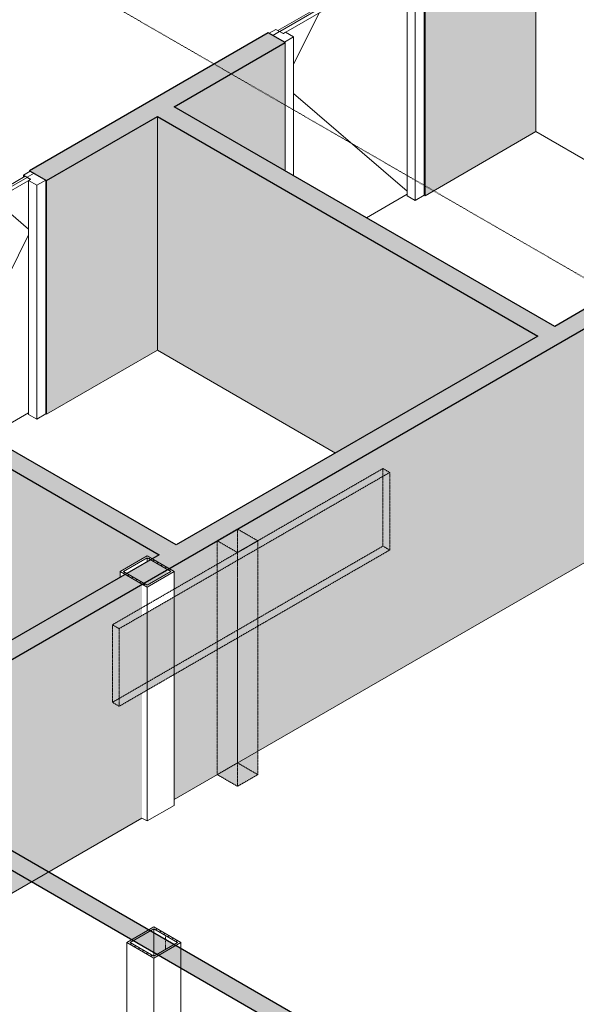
# Model space of a CAD drawing. Header units: millimetres. Extents: x 2807 to 348062, y -35711 to 43067.
# Tile 91 of 191: x 61382 to 64292, y -10368 to -5222. Entities that reach past the tile are written whole.
import ezdxf

# ---------------------------------------------------------------- set-up
doc = ezdxf.new("R2010")
doc.units = ezdxf.units.MM
for name, pattern in [('Hidden', [7.14375, 4.7625, -2.38125]), ('THO_hhidden', [2.5, 1.5, -1]), ('THO_hidden', [6, 3, -3])]:
    doc.linetypes.add(name, pattern=pattern)
for name, color, linetype, lineweight, true_color in [('A-AREA', 1, 'Continuous', 13, 0xff0000), ('A-DETL', 7, 'Continuous', 13, 0x00a600), ('G-ANNO-SYMB', 7, 'THO_hidden', 13, 0xff8040)]:
    doc.layers.add(name, color=color, linetype=linetype, lineweight=lineweight, true_color=true_color)
for name, color, linetype, lineweight in [('A-DOOR', 7, 'Continuous', 13), ('A-FLOR', 7, 'Continuous', 18), ('A-GENM', 7, 'Continuous', 13), ('A-WALL-PATT', 7, 'Continuous', 25), ('I-WALL', 7, 'Continuous', 18), ('S-COLS', 7, 'Continuous', 13)]:
    doc.layers.add(name, color=color, linetype=linetype, lineweight=lineweight)
pattern_1 = [(30, (3507.01, -1231.22), (-90.51002, 52.25596), [])]
pattern_2 = [(30, (3507, -1231.2), (-424.264, 244.949), [])]
pattern_3 = [(30, (3507.014, -1231.216), (-42.426292, 24.494494), []), (30, (3507.014, -1206.967), (-42.426292, 24.494494), [])]

# ---------------------------------------------------------------- blocks, each defined once
blk = doc.blocks.new('NLRS_32_DO_WPB_binnen deurkozijn hout_gen_tho - enkele deur_ rechtsdraaiend-V7-00 isometrie begane grond _plotview_')
at = {"layer": 'A-DOOR'}
h = blk.add_hatch(dxfattribs=at)
h.set_pattern_fill('FP_2', color=256, style=0, pattern_type=2)
h.set_pattern_definition(pattern_1)
h.paths.add_polyline_path([(60787.5, -6482.4), (60834.9, -6455), (60792.5, -6430.5), (60780.4, -6437.4), (60742.2, -6415.4), (60706.9, -6435.8)])
at = {"layer": 'A-GENM'}
h = blk.add_hatch(dxfattribs=at)
h.set_pattern_fill('FP_2', color=256, style=0, pattern_type=2)
h.set_pattern_definition(pattern_1)
h.paths.add_polyline_path([(61471.3, -6087.6), (61518.7, -6060.2), (61438, -6013.7), (61402.7, -6034.1), (61440.9, -6056.1), (61428.8, -6063.1)])
at = {"layer": 'A-DOOR'}
for p, q in [((61438, -6013.7), (61402.7, -6034.1)), ((61518.7, -6060.2), (61438, -6013.7)), ((61402.7, -6034.1), (61440.9, -6056.1)), ((61402.7, -6034.1), (61402.7, -6045.5)), ((61440.9, -6056.1), (61428.8, -6063.1)), ((61428.8, -6063.1), (61471.3, -6087.6)), ((61428.8, -7285.1), (61428.8, -6063.1)), ((61471.3, -6087.6), (61518.7, -6060.2)), ((61518.7, -7282.2), (61518.7, -6060.2)), ((61471.3, -7309.6), (61471.3, -6087.6)), ((60742.2, -6415.4), (60706.9, -6435.8)), ((60780.4, -6437.4), (60742.2, -6415.4)), ((60792.5, -6430.5), (60781.8, -6436.6)), ((60834.9, -6455), (60792.5, -6430.5)), ((60706.9, -6435.8), (60787.5, -6482.4)), ((60787.5, -6482.4), (60834.9, -6455)), ((60834.9, -6455), (60834.9, -7179.1)), ((61471.3, -7309.6), (61428.8, -7285.1)), ((61518.7, -7282.2), (61471.3, -7309.6))]:
    blk.add_line(p, q, dxfattribs=at)
blk = doc.blocks.new('NLRS_32_DO_UN_deur_gen_tho - dichte deur_ rechtsdraaiend-V8-00 isometrie begane grond _plotview_')
at = {"layer": 'A-GENM'}
h = blk.add_hatch(dxfattribs=at)
h.set_pattern_fill('FP_2', color=256, style=0, pattern_type=2)
h.set_pattern_definition(pattern_1)
h.paths.add_polyline_path([(60781.8, -6436.6), (61439.5, -6057), (61411.2, -6040.6), (60753.6, -6420.3)])
at = {"layer": 'A-GENM', "lineweight": 18}
for p, q in [((61411.2, -6040.6), (60753.6, -6420.3)), ((60781.8, -6436.6), (61439.5, -6057)), ((61439.5, -6057), (61411.2, -6040.6)), ((60753.6, -6420.3), (60781.8, -6436.6))]:
    blk.add_line(p, q, dxfattribs=at)
at = {"layer": 'A-GENM'}
for p, q in [((61252.5, -6164.9), (61428.8, -6316.6)), ((61252.5, -6164.9), (61428.8, -6316.6)), ((61428.8, -6347.1), (60975.5, -7260.3)), ((61428.8, -6347.1), (60975.5, -7260.3)), ((61216.6, -7399.5), (61428.8, -7276.9))]:
    blk.add_line(p, q, dxfattribs=at)
blk = doc.blocks.new('NLRS_01_GM_WPB_dummy digibord_gen_tho_HW - Digibord-V30-00 isometrie begane grond _plotview_')
at = {"layer": 'A-GENM', "true_color": 0x808080}
h = blk.add_hatch(dxfattribs=at)
h.set_pattern_fill('FP_3', color=8, style=0, pattern_type=2)
h.set_pattern_definition(pattern_2)
h.paths.add_polyline_path([(61902.5, -8404.8), (63316.7, -7588.4), (63281.4, -7567.9), (61867.2, -8384.4)])
at = {"layer": 'A-GENM', "linetype": 'THO_hhidden', "true_color": 0xdcf8f8, "transparency": 33554636}
for points in [[(61902.5, -8810.4), (63316.7, -7993.9), (63316.7, -7588.4), (61902.5, -8404.8), (61902.5, -8565.4)], [(62521.2, -9228.8), (62521.2, -8006.8), (62415.2, -7945.6), (62415.2, -9167.6)], [(62521.2, -9228.8), (62627.3, -9167.6), (62627.3, -7945.6), (62521.2, -8006.8)], [(61902.5, -8810.4), (61902.5, -8404.8), (61867.2, -8384.4), (61868.1, -8790.5)]]:
    blk.add_hatch(color=7, dxfattribs=at).paths.add_polyline_path(points)
at = {"layer": 'A-GENM', "true_color": 0x808080}
h = blk.add_hatch(dxfattribs=at)
h.set_pattern_fill('FP_3', color=8, style=0, pattern_type=2)
h.set_pattern_definition(pattern_2)
h.paths.add_polyline_path([(62521.2, -8006.8), (62627.3, -7945.6), (62521.2, -7884.3), (62415.2, -7945.6)])
at = {"layer": 'A-GENM', "linetype": 'THO_hhidden'}
for p, q in [((63281.4, -7567.9), (61867.2, -8384.4)), ((61902.5, -8404.8), (63316.7, -7588.4)), ((63316.7, -7588.4), (63281.4, -7567.9)), ((63316.7, -7993.9), (63316.7, -7588.4)), ((62521.2, -7884.3), (62415.2, -7945.6)), ((62627.3, -7945.6), (62521.2, -7884.3)), ((62415.2, -7945.6), (62521.2, -8006.8)), ((62415.2, -8068), (62415.2, -7945.6)), ((62521.2, -8006.8), (62627.3, -7945.6)), ((63316.7, -7993.9), (61902.5, -8810.4)), ((61867.2, -8384.4), (61902.5, -8404.8)), ((61867.2, -8789.9), (61867.2, -8384.4)), ((61902.5, -8810.4), (61902.5, -8404.8)), ((62627.3, -9167.6), (62627.3, -8391.9)), ((62521.2, -9228.8), (62521.2, -8453.1)), ((62415.2, -9167.6), (62415.2, -8514.4)), ((61902.5, -8810.4), (61867.2, -8789.9)), ((62521.2, -9228.8), (62415.2, -9167.6)), ((62627.3, -9167.6), (62521.2, -9228.8))]:
    blk.add_line(p, q, dxfattribs=at)
at = {"layer": 'A-GENM', "color": 9, "linetype": 'THO_hhidden', "true_color": 0xb0c6c6}
for p, q in [((63281.4, -7567.9), (63281.4, -7973.5)), ((62521.2, -7884.3), (62521.2, -8006.8)), ((61867.2, -8789.9), (63281.4, -7973.5)), ((62627.3, -8391.9), (62627.3, -7945.6)), ((63281.4, -7973.5), (63316.7, -7993.9)), ((62521.2, -8453.1), (62521.2, -8006.8)), ((62415.2, -8514.4), (62415.2, -8068)), ((62415.2, -9167.6), (62521.2, -9106.3)), ((62521.2, -9106.3), (62627.3, -9167.6))]:
    blk.add_line(p, q, dxfattribs=at)
at = {"layer": 'A-GENM', "color": 7, "linetype": 'THO_hhidden', "true_color": 0xdaf6f6}
blk.add_line((62521.2, -8006.8), (62521.2, -8453.1), dxfattribs=at)
at = {"layer": 'A-GENM', "color": 254, "linetype": 'THO_hhidden', "true_color": 0xd3eeee}
blk.add_line((62521.2, -8453.1), (62521.2, -9106.3), dxfattribs=at)
blk = doc.blocks.new('NLRS_28_SCO_UN_koker_gen_bcb - K200_200_12_5-V115-00 isometrie begane grond _plotview_')
at = {"layer": 'S-COLS'}
h = blk.add_hatch(dxfattribs=at)
h.set_pattern_fill('FP_5', color=256, style=0, pattern_type=2)
h.set_pattern_definition(pattern_3)
h.paths.add_polyline_path([(62083.7, -10127.1), (62225.2, -10045.5), (62083.7, -9963.8), (61942.3, -10045.5)])
h.paths.add_polyline_path([(62083.7, -10116.9), (61960, -10045.5), (62083.7, -9974), (62207.5, -10045.5), (62090.9, -10112.8)])
at = {"layer": 'S-COLS', "lineweight": 18}
for p, q in [((62083.7, -9963.8), (61942.3, -10045.5)), ((61960, -10045.5), (62083.7, -9974)), ((62225.2, -10045.5), (62083.7, -9963.8)), ((62083.7, -9974), (62207.5, -10045.5)), ((61942.3, -10045.5), (62083.7, -10127.1)), ((62083.7, -10116.9), (61960, -10045.5)), ((62083.7, -10127.1), (62225.2, -10045.5)), ((62207.5, -10045.5), (62083.7, -10116.9))]:
    blk.add_line(p, q, dxfattribs=at)
at = {"layer": 'S-COLS'}
for p, q in [((62083.7, -9974), (62083.7, -9994.5)), ((61942.3, -10045.5), (61942.3, -11267.5)), ((62225.2, -10076.1), (62225.2, -10045.5)), ((62083.7, -10127.1), (62083.7, -11349.1)), ((62083.7, -11349.1), (61942.3, -11267.5)), ((62110.2, -11333.8), (62083.7, -11349.1))]:
    blk.add_line(p, q, dxfattribs=at)
at = {"layer": 'S-COLS', "color": 252, "true_color": 0x879191}
for p, q in [((62083.7, -9994.5), (62083.7, -10096.5)), ((62225.2, -10178.2), (62225.2, -10076.1))]:
    blk.add_line(p, q, dxfattribs=at)
at = {"layer": 'S-COLS', "linetype": 'Hidden'}
blk.add_line((62145.6, -10009.8), (62145.6, -10030.2), dxfattribs=at)
at = {"layer": 'S-COLS', "color": 252, "linetype": 'Hidden', "true_color": 0x879191}
blk.add_line((62145.6, -10030.2), (62145.6, -10081.2), dxfattribs=at)
at = {"layer": 'S-COLS', "color": 253, "true_color": 0xa1a1a1}
for p, q in [((62083.7, -10096.5), (62083.7, -10116.9)), ((62225.2, -11267.5), (62225.2, -10178.2)), ((62225.2, -11267.5), (62110.2, -11333.8))]:
    blk.add_line(p, q, dxfattribs=at)
blk = doc.blocks.new('NLRS_32_DO_WPB_binnen deurkozijn hout_gen_tho - enkele deur_ linksdraaiend-V139-00 isometrie begane grond _plotview_')
at = {"layer": 'A-DOOR'}
h = blk.add_hatch(dxfattribs=at)
h.set_pattern_fill('FP_2', color=256, style=0, pattern_type=2)
h.set_pattern_definition(pattern_1)
h.paths.add_polyline_path([(62766.5, -5339.8), (62813.9, -5312.4), (62771.5, -5287.9), (62759.4, -5294.9), (62721.3, -5272.8), (62685.9, -5293.2)])
at = {"layer": 'A-GENM'}
h = blk.add_hatch(dxfattribs=at)
h.set_pattern_fill('FP_2', color=256, style=0, pattern_type=2)
h.set_pattern_definition(pattern_1)
h.paths.add_polyline_path([(63450.3, -4945), (63497.7, -4917.6), (63417.1, -4871.1), (63381.7, -4891.5), (63419.9, -4913.6), (63407.9, -4920.5)])
at = {"layer": 'A-DOOR'}
for p, q in [((63417.1, -4871.1), (63381.7, -4891.5)), ((63497.7, -4917.6), (63417.1, -4871.1)), ((63381.7, -4891.5), (63419.9, -4913.6)), ((63381.7, -4891.5), (63381.7, -4902.9)), ((63419.9, -4913.6), (63407.9, -4920.5)), ((63407.9, -4920.5), (63450.3, -4945)), ((63407.9, -6142.5), (63407.9, -4920.5)), ((63450.3, -4945), (63497.7, -4917.6)), ((63497.7, -6139.7), (63497.7, -4917.6)), ((63450.3, -6167), (63450.3, -4945)), ((62721.3, -5272.8), (62685.9, -5293.2)), ((62685.9, -5293.2), (62766.5, -5339.8)), ((62759.4, -5294.9), (62721.3, -5272.8)), ((62771.5, -5287.9), (62760.9, -5294)), ((62813.9, -5312.4), (62771.5, -5287.9)), ((62766.5, -5339.8), (62813.9, -5312.4)), ((62813.9, -5312.4), (62813.9, -6036.5)), ((63450.3, -6167), (63407.9, -6142.5)), ((63497.7, -6139.7), (63450.3, -6167))]:
    blk.add_line(p, q, dxfattribs=at)
blk = doc.blocks.new('NLRS_32_DO_UN_deur_gen_tho - dichte deur_ linksdraaiend-V140-00 isometrie begane grond _plotview_')
at = {"layer": 'A-GENM'}
h = blk.add_hatch(dxfattribs=at)
h.set_pattern_fill('FP_2', color=256, style=0, pattern_type=2)
h.set_pattern_definition(pattern_1)
h.paths.add_polyline_path([(62760.9, -5294), (63418.5, -4914.4), (63390.2, -4898), (62732.6, -5277.7)])
at = {"layer": 'A-GENM', "lineweight": 18}
for p, q in [((63390.2, -4898), (62732.6, -5277.7)), ((62760.9, -5294), (63418.5, -4914.4)), ((63418.5, -4914.4), (63390.2, -4898)), ((62732.6, -5277.7), (62760.9, -5294))]:
    blk.add_line(p, q, dxfattribs=at)
at = {"layer": 'A-GENM'}
for p, q in [((62947.9, -5186.1), (62813.9, -5456)), ((62813.9, -5608.4), (63407.9, -6119.1)), ((63195.6, -6256.9), (63407.9, -6134.3))]:
    blk.add_line(p, q, dxfattribs=at)
blk = doc.blocks.new('NLRS_28_SCO_UN_koker_gen_bcb - K200_200_12_5-V342-00 isometrie begane grond _plotview_')
at = {"layer": 'S-COLS'}
h = blk.add_hatch(dxfattribs=at)
h.set_pattern_fill('FP_5', color=256, style=0, pattern_type=2)
h.set_pattern_definition(pattern_3)
h.paths.add_polyline_path([(62048.4, -8188), (62189.8, -8106.3), (62048.4, -8024.7), (61906.9, -8106.3)])
h.paths.add_polyline_path([(62048.4, -8177.8), (61924.6, -8106.3), (62048.4, -8034.9), (62172.1, -8106.3), (62090.9, -8153.2)])
at = {"layer": 'S-COLS', "lineweight": 18}
for p, q in [((62048.4, -8024.7), (61906.9, -8106.3)), ((62189.8, -8106.3), (62048.4, -8024.7)), ((61924.6, -8106.3), (62048.4, -8034.9)), ((62048.4, -8034.9), (62172.1, -8106.3)), ((61906.9, -8106.3), (62048.4, -8188)), ((62048.4, -8177.8), (61924.6, -8106.3)), ((62048.4, -8188), (62189.8, -8106.3)), ((62172.1, -8106.3), (62048.4, -8177.8))]:
    blk.add_line(p, q, dxfattribs=at)
at = {"layer": 'S-COLS'}
for p, q in [((62048.4, -8034.9), (62048.4, -8055.3)), ((61906.9, -8136.9), (61906.9, -8106.3)), ((62189.8, -8198.2), (62189.8, -8106.3)), ((62048.4, -8279.8), (62048.4, -8188)), ((62189.8, -9328.3), (62189.8, -8644.5)), ((62048.4, -9410), (62048.4, -8726.2)), ((62189.8, -9328.3), (62048.4, -9410)), ((62048.4, -9410), (62021.8, -9394.7))]:
    blk.add_line(p, q, dxfattribs=at)
at = {"layer": 'S-COLS', "color": 9, "true_color": 0xb0c6c6}
for p, q in [((62189.8, -8644.5), (62189.8, -8198.2)), ((62048.4, -8726.2), (62048.4, -8279.8))]:
    blk.add_line(p, q, dxfattribs=at)

msp = doc.modelspace()

# ---------------------------------------------------------------- hatches: boundary and pattern name
at = {"layer": 'A-WALL-PATT', "lineweight": 13, "true_color": 0x808080}
h = msp.add_hatch(dxfattribs=at)
h.set_pattern_fill('FP_4', color=8, style=0, pattern_type=2)
h.set_pattern_definition([(90, (67811.3, -7960.7), (-848.528, 489.898), [])])
h.paths.add_polyline_path([(67811.3, -7960.7), (67810.4, -6738.2), (66158.4, -5784.4), (66158.4, -7006.4), (67667.5, -7877.7)])
h.paths.add_polyline_path([(64985.2, -6329.1), (65125.5, -6249.5), (65150.8, -6264.1), (66070, -5733.4), (64081.3, -4585.2), (64081.3, -5807.2), (64982.9, -6327.7)])
h.paths.add_polyline_path([(62948.4, -5153.1), (63381.7, -4902.9), (63381.7, -4891.5), (63413.2, -4871.1), (63413.2, -4868.9), (63992.9, -4534.1), (58521.7, -1375.3), (58521.7, -2597.3), (59894.1, -3389.7), (60033.1, -3309.4), (60174.5, -3391), (60174.5, -3551.6), (62902.8, -5126.8)])
h.paths.add_polyline_path([(57348.5, -1920), (57487.5, -1839.7), (57514, -1855), (58433.3, -1324.3), (53430.5, 1564.1), (53430.5, 342.1), (57346.1, -1918.6)])
h.paths.add_polyline_path([(52257.3, 1019.4), (52396.4, 1099.7), (52422.9, 1084.4), (53342.1, 1615.1), (47870.9, 4773.9), (47870.9, 3551.9), (52254.9, 1020.8)])
h.paths.add_polyline_path([(46770.5, 4187.2), (47159.3, 4411.6), (47159.3, 4460.6), (47202.7, 4488), (47202.7, 4490.2), (47782.5, 4824.9), (45793.7, 5973.1), (45793.7, 4751.1), (46583, 4295.5)])
h.paths.add_polyline_path([(44620.6, 5428.5), (44759.6, 5508.8), (44786.1, 5493.5), (45705.4, 6024.2), (44052.5, 6978.4), (44052.9, 5756.2), (44618.2, 5429.9)])
at = {"layer": 'A-WALL-PATT', "lineweight": 18, "true_color": 0xafafaf}
h = msp.add_hatch(color=253, dxfattribs=at)
h.paths.add_polyline_path([(58397.9, -7866.5), (60791.4, -6484.6), (60703, -6433.6), (58309.5, -7815.4)])
h.paths.add_polyline_path([(61522.5, -6062.5), (62770.4, -5342), (62682, -5291), (61434.2, -6011.4)])
h.paths.add_polyline_path([(63501.6, -4919.9), (64081.3, -4585.2), (63992.9, -4534.1), (63413.2, -4868.9)])
at = {"layer": 'A-WALL-PATT', "true_color": 0xf0f0f0}
h = msp.add_hatch(color=7, dxfattribs=at)
h.paths.add_polyline_path([(58477.5, -7912.4), (60123.3, -6962.2), (60123.3, -6870.3), (58397.9, -7866.5), (58417.3, -7877.7)])
h.paths.add_polyline_path([(61522.5, -7284.5), (62102.3, -6949.8), (62102.3, -5727.8), (61522.5, -6062.5), (61522.5, -6949.8)])
h.paths.add_polyline_path([(60791.4, -7154), (60791.4, -6484.6), (60211.7, -6819.3), (60291.2, -6865.2), (60294.7, -6863.2), (60365.4, -6904), (60365.4, -6908.1), (60703, -7103)])
h.paths.add_polyline_path([(63501.6, -6141.9), (64081.3, -5807.2), (64081.3, -4585.2), (63501.6, -4919.9), (63501.6, -5807.2)])
h.paths.add_polyline_path([(62770.4, -6011.4), (62770.4, -5342), (62190.7, -5676.7), (62377.2, -5784.4)])
at = {"layer": 'A-WALL-PATT', "lineweight": 18, "true_color": 0xafafaf}
for points in [[(64091, -6876), (64179.4, -6824.9), (62190.7, -5676.7), (62102.3, -5727.8), (63874, -6750.7)], [(60475, -9065.7), (66158.4, -5784.4), (66070, -5733.4), (60386.7, -9014.7)], [(62112, -8018.5), (62200.4, -7967.5), (60211.7, -6819.3), (60123.3, -6870.3), (62090.9, -8006.4)]]:
    msp.add_hatch(color=253, dxfattribs=at).paths.add_polyline_path(points)
at = {"layer": 'A-WALL-PATT', "true_color": 0xf0f0f0}
msp.add_hatch(color=7, dxfattribs=at).paths.add_polyline_path([(63032.7, -7487), (64091, -6876), (62102.3, -5727.8), (62102.3, -6949.8), (62682, -7284.5)])
h = msp.add_hatch(color=7, dxfattribs=at)
h.paths.add_polyline_path([(60475, -10287.7), (62021.8, -9394.7), (62021.8, -8172.7), (60475, -9065.7), (60475, -10127.1)])
h.paths.add_polyline_path([(62189.8, -9297.7), (65097.8, -7618.8), (65097.8, -6396.8), (62163.3, -8091), (62189.8, -8106.3), (62189.8, -8188)])
h.paths.add_polyline_path([(62048.4, -8177.8), (62154.4, -8116.5), (62154.4, -8096.1), (62030.7, -8167.6)])
h.paths.add_polyline_path([(65265.7, -7521.8), (66158.4, -7006.4), (66158.4, -5784.4), (65239.2, -6315.1), (65265.7, -6330.4), (65265.7, -6563.1)])
h.paths.add_polyline_path([(65124.3, -6401.9), (65230.3, -6340.6), (65230.3, -6320.2), (65106.6, -6391.7)])
h = msp.add_hatch(color=7, dxfattribs=at)
h.paths.add_polyline_path([(61053.7, -8629.5), (61906.9, -8136.9), (61906.9, -8106.3), (62048.4, -8024.7), (62074.9, -8040), (62112, -8018.5), (60991.2, -7371.5), (60991.2, -8593.5)])
h.paths.add_polyline_path([(60409.6, -7695), (60420.2, -7688.9), (60420.2, -7678.7), (60943.5, -7376.6), (60952.3, -7381.7), (60980.6, -7365.3), (60273.5, -6957.1), (60273.5, -7616.4), (60400.8, -7689.9)])
h.paths.add_polyline_path([(60123.3, -6962.2), (60202.8, -6916.3), (60123.3, -6870.3), (60123.3, -6904)])
at = {"layer": 'A-WALL-PATT', "lineweight": 18, "true_color": 0xd7e6e6, "transparency": 33554593}
msp.add_hatch(color=254, dxfattribs=at).paths.add_polyline_path([(64082, -11250.2), (64212.4, -11223.4), (60475, -9065.7), (60386.7, -9116.7), (64035, -11223.1)])

# ---------------------------------------------------------------- linework, layer by layer
at = {"layer": 'A-AREA'}
msp.add_ellipse((57835.6, -13713.8), major_axis=(15600, 0), ratio=0.57735, start_param=4.339094, end_param=6.870836, dxfattribs=at)
at = {"layer": 'A-DETL', "color": 7, "linetype": 'THO_hhidden'}
msp.add_ellipse((57835.6, -13713.8), major_axis=(15600, 0), ratio=0.57735, start_param=4.339094, end_param=6.870836, dxfattribs=at)
at = {"layer": 'A-FLOR'}
msp.add_line((64985.4, -6329.2), (64081.3, -5807.2), dxfattribs=at)
at = {"layer": 'G-ANNO-SYMB'}
msp.add_line((88267.6, -20389.1), (28699.6, 14002.5), dxfattribs=at)
at = {"layer": 'I-WALL'}
for p, q in [((64081.3, -5807.2), (64081.3, -4585.2)), ((63501.6, -4919.9), (63501.6, -6141.9)), ((62770.4, -6011.4), (62770.4, -5342)), ((62102.3, -5727.8), (62102.3, -6949.8)), ((63501.6, -6141.9), (64081.3, -5807.2)), ((61434.2, -6015.9), (61434.2, -6011.4)), ((61522.5, -6062.5), (61522.5, -7284.5)), ((63501.6, -6141.9), (63497.7, -6139.7)), ((61522.5, -7284.5), (62102.3, -6949.8)), ((62102.3, -6949.8), (63032.7, -7487)), ((61522.5, -7284.5), (61518.7, -7282.2)), ((62189.8, -9297.7), (65097.8, -7618.8))]:
    msp.add_line(p, q, dxfattribs=at)
at = {"layer": 'I-WALL', "lineweight": 25}
for p, q in [((62682, -5291), (61434.2, -6011.4)), ((62770.4, -5342), (62682, -5291)), ((62190.7, -5676.7), (62770.4, -5342)), ((64179.4, -6824.9), (62190.7, -5676.7)), ((61522.5, -6062.5), (62102.3, -5727.8)), ((62102.3, -5727.8), (64091, -6876)), ((66070, -5733.4), (64179.4, -6824.9)), ((60475, -9065.7), (66158.4, -5784.4)), ((61434.2, -6011.4), (61522.5, -6062.5)), ((62200.4, -7967.5), (60211.7, -6819.3)), ((60123.3, -6870.3), (62112, -8018.5)), ((64091, -6876), (62200.4, -7967.5)), ((62112, -8018.5), (60386.7, -9014.7)), ((60271.8, -9050.4), (64035, -11223.1)), ((64114.5, -11167), (60475, -9065.7))]:
    msp.add_line(p, q, dxfattribs=at)
at = {"layer": 'I-WALL', "color": 253, "true_color": 0xa1a1a1}
msp.add_line((60475, -10287.7), (62021.8, -9394.7), dxfattribs=at)

# ---------------------------------------------------------------- block references
at = {"layer": 'A-DOOR'}
for name in ['NLRS_32_DO_WPB_binnen deurkozijn hout_gen_tho - enkele deur_ linksdraaiend-V139-00 isometrie begane grond _plotview_', 'NLRS_32_DO_WPB_binnen deurkozijn hout_gen_tho - enkele deur_ rechtsdraaiend-V7-00 isometrie begane grond _plotview_']:
    msp.add_blockref(name, (0, 0), dxfattribs=at)
at = {"layer": 'A-GENM'}
for name in ['NLRS_32_DO_UN_deur_gen_tho - dichte deur_ linksdraaiend-V140-00 isometrie begane grond _plotview_', 'NLRS_32_DO_UN_deur_gen_tho - dichte deur_ rechtsdraaiend-V8-00 isometrie begane grond _plotview_']:
    msp.add_blockref(name, (0, 0), dxfattribs=at)
at = {"layer": 'A-GENM', "color": 9, "linetype": 'THO_hhidden', "true_color": 0xb0c6c6}
msp.add_blockref('NLRS_01_GM_WPB_dummy digibord_gen_tho_HW - Digibord-V30-00 isometrie begane grond _plotview_', (0, 0), dxfattribs=at)
at = {"layer": 'S-COLS', "linetype": 'Hidden'}
for name in ['NLRS_28_SCO_UN_koker_gen_bcb - K200_200_12_5-V342-00 isometrie begane grond _plotview_', 'NLRS_28_SCO_UN_koker_gen_bcb - K200_200_12_5-V115-00 isometrie begane grond _plotview_']:
    msp.add_blockref(name, (0, 0), dxfattribs=at)

doc.saveas('drawing.dxf')
